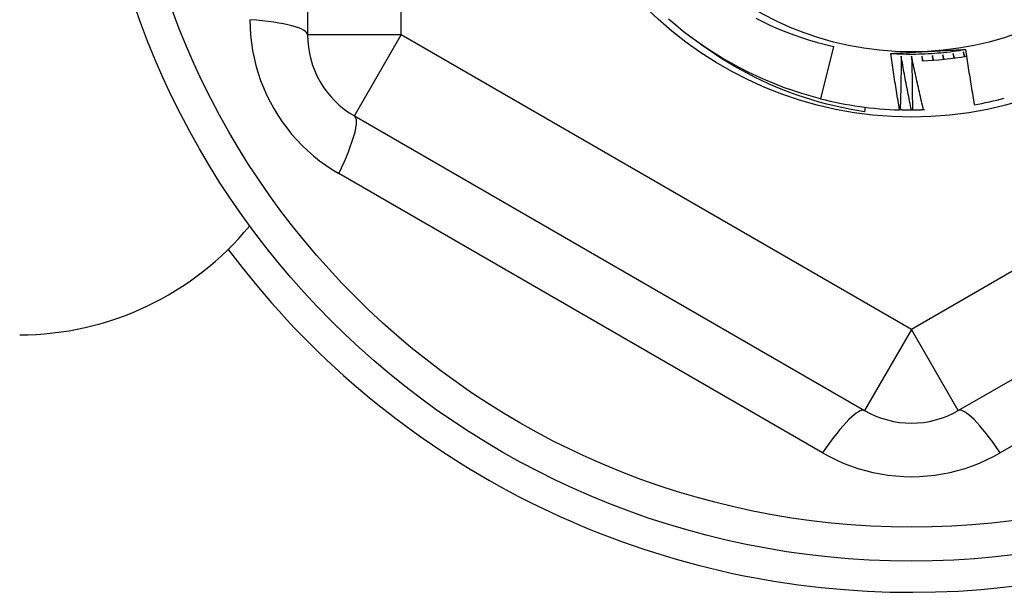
# Model space of a CAD drawing. Header units: inches. Extents: x 32 to 80, y 18.9 to 39.2.
# Tile 17 of 53: x 46.536 to 46.95, y 23.334 to 23.575. Entities that reach past the tile are written whole.
import ezdxf

# ---------------------------------------------------------------- set-up
doc = ezdxf.new("R2010")
doc.units = ezdxf.units.IN
doc.header["$MEASUREMENT"] = 0
doc.layers.add('Visible Edges(ANSI)', color=7, linetype='Continuous', lineweight=25)
doc.layers.add('Visible Tangent Edges(ANSI)', color=7, linetype='Continuous', lineweight=25)

msp = doc.modelspace()

# ---------------------------------------------------------------- linework, layer by layer
at = {"layer": 'Visible Edges(ANSI)'}
for p, q in [((46.65694786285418, 23.81626040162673), (46.65694786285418, 23.56849985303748)), ((46.87816400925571, 23.56359794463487), (46.87258934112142, 23.54165728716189)), ((46.89139408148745, 23.53809457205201), (46.89114983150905, 23.53616111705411)), ((46.90615061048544, 23.53694040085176), (46.90591787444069, 23.53694766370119)), ((46.91126921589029, 23.53686879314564), (46.91085966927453, 23.53686832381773)), ((46.91636506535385, 23.53696491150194), (46.91597809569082, 23.53695174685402)), ((46.67663290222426, 23.53440436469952), (46.89119983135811, 23.41052409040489)), ((46.93056991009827, 23.41052409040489), (47.14513683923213, 23.53440436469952))]:
    msp.add_line(p, q, dxfattribs=at)
at = {"layer": 'Visible Edges(ANSI)', "flags": 128}
for points in [[(46.87258934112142, 23.54165728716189), (46.86868292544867, 23.54270407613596), (46.86480504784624, 23.54385211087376), (46.86095833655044, 23.54510058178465), (46.85714538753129, 23.54644866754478), (46.85336878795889, 23.54789544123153), (46.84963108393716, 23.54943994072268), (46.84593480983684, 23.55108111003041), (46.84228245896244, 23.55281783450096), (46.83867650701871, 23.55464895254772), (46.83511938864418, 23.55657322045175), (46.83161351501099, 23.55858933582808), (46.82816125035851, 23.56069593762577), (46.8247649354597, 23.56289159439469), (46.82142686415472, 23.56517482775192), (46.81814928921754, 23.56754408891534), (46.81493443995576, 23.56999778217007), (46.81178447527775, 23.57253424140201), (46.80870154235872, 23.57515176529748)], [(46.84538404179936, 23.57559308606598), (46.84850763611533, 23.5740110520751), (46.85167321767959, 23.57251057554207), (46.85487585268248, 23.57109409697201), (46.85811293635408, 23.56976270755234), (46.86138276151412, 23.56851707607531), (46.8646836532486, 23.56735784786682), (46.86801391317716, 23.56628566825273), (46.87137185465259, 23.56530119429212), (46.87475578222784, 23.56440507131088), (46.87816400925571, 23.56359794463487)], [(46.89114983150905, 23.53616111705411), (46.88793778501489, 23.53668234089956), (46.88474010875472, 23.53726931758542), (46.88155779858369, 23.53792171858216), (46.87839184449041, 23.53863923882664), (46.87524324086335, 23.53942153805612), (46.87211298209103, 23.54026831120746), (46.86900205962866, 23.54117921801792), (46.86591146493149, 23.54215394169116), (46.86284219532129, 23.54319216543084), (46.85979524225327, 23.54429356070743), (46.85677160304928, 23.54545781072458), (46.8537722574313, 23.54668458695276), (46.85079821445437, 23.54797356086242), (46.84785045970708, 23.54932441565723), (46.84492998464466, 23.55073683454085), (46.84203778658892, 23.55221048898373), (46.83917485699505, 23.55374506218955), (46.8363421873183, 23.55534021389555), (46.83354088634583, 23.55699556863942), (46.83077567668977, 23.55870845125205), (46.8280492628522, 23.56047706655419), (46.82536244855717, 23.56230075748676), (46.82271605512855, 23.56417880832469), (46.82011088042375, 23.5661105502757)], [(46.90218375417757, 23.56072416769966), (46.90349049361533, 23.56079581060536), (46.90479755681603, 23.56086707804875), (46.9061050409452, 23.56093802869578), (46.90741304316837, 23.56100868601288), (46.90872166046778, 23.56107909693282), (46.91003099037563, 23.56114929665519), (46.91134112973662, 23.56121934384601), (46.91265217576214, 23.56128926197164), (46.91396422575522, 23.56135908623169), (46.91527737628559, 23.56142887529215), (46.91659172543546, 23.56149865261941), (46.91790736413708, 23.56156846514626), (46.91922291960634, 23.56163827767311), (46.92053731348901, 23.56170806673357), (46.92185062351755, 23.56177787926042), (46.92316292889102, 23.56184773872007), (46.92447430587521, 23.5619176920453), (46.92578483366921, 23.5619877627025), (46.92709458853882, 23.56205800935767), (46.9284036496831, 23.562128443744), (46.92971209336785, 23.5621991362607), (46.9310200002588, 23.56227009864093), (46.93232744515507, 23.56234136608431), (46.93363450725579, 23.56241299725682)], [(46.90218375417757, 23.56072416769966), (46.90349677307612, 23.56064395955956), (46.9048105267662, 23.5605768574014), (46.90612488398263, 23.56052284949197), (46.90743971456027, 23.56048193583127), (46.90875488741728, 23.56045415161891), (46.91007027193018, 23.56043947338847), (46.9113857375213, 23.56043790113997), (46.91270115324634, 23.56044945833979), (46.9140163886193, 23.56047412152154), (46.91533131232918, 23.56051190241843), (46.91664579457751, 23.56056277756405), (46.91795970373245, 23.5606267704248), (46.91927290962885, 23.56070385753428), (46.9205852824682, 23.5607940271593), (46.92189669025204, 23.56089727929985), (46.92320700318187, 23.56101359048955), (46.9245160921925, 23.56114297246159), (46.92582382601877, 23.56128540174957), (46.92713007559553, 23.56144085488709), (46.92843470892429, 23.56160932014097), (46.92973759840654, 23.56179078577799), (46.93103861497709, 23.56198524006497), (46.93233762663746, 23.56219264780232), (46.93363450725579, 23.56241299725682)], [(46.90591787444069, 23.53694766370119), (46.90574732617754, 23.5379358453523), (46.90557807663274, 23.53892426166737), (46.90541012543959, 23.53991288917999), (46.90524347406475, 23.54090175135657), (46.90507812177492, 23.54189082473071), (46.90491406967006, 23.54288012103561), (46.90475131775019, 23.54386962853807), (46.90458986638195, 23.54485935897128), (46.90442971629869, 23.54584930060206), (46.90427086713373, 23.54683946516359), (46.9041133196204, 23.54782984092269), (46.90395707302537, 23.54882043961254), (46.90380212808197, 23.54981124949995), (46.90364848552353, 23.55080227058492), (46.90349614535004, 23.55179351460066), (46.90334510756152, 23.55278496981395), (46.90319537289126, 23.5537766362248), (46.90304694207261, 23.55476852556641), (46.9028998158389, 23.55576061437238), (46.90275399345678, 23.55675290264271), (46.9026094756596, 23.55774541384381), (46.90246626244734, 23.55873812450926), (46.90232435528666, 23.55973104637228), (46.90218375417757, 23.56072416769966)], [(46.91967282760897, 23.55979703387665), (46.91968069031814, 23.55971535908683), (46.9196885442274, 23.55963368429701), (46.91969638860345, 23.55955200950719), (46.9197042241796, 23.55947033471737), (46.91971205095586, 23.55938865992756), (46.91971986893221, 23.55930697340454), (46.91972767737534, 23.55922529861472), (46.91973547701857, 23.5591436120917), (46.9197432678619, 23.55906192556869), (46.91975104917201, 23.55898025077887), (46.91975882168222, 23.55889856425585), (46.91976658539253, 23.55881687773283), (46.91977433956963, 23.55873519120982), (46.91978208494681, 23.5586535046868), (46.91978982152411, 23.55857181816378), (46.91979754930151, 23.55849011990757), (46.91980526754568, 23.55840843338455), (46.91981297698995, 23.55832673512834), (46.91982067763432, 23.55824504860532), (46.91982836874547, 23.5581633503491), (46.91983605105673, 23.55808166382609), (46.91984372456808, 23.55799996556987), (46.91985138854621, 23.55791826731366), (46.91985904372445, 23.55783656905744)], [(46.92021333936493, 23.5578606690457), (46.92019071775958, 23.55794131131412), (46.92016810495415, 23.55802196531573), (46.92014550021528, 23.55810261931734), (46.92012290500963, 23.55818328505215), (46.92010031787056, 23.55826393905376), (46.92007773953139, 23.55834460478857), (46.92005516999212, 23.55842527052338), (46.92003260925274, 23.55850594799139), (46.92001005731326, 23.5585866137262), (46.91998751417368, 23.5586672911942), (46.91996497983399, 23.55874796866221), (46.91994245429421, 23.55882864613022), (46.919919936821, 23.55890933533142), (46.91989742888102, 23.55899002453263), (46.91987492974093, 23.55907071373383), (46.91985243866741, 23.55915140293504), (46.91982995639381, 23.55923209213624), (46.91980748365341, 23.55931279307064), (46.91978501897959, 23.55939349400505), (46.91976256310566, 23.55947419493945), (46.91974011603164, 23.55955490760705), (46.91971767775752, 23.55963560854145), (46.91969524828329, 23.55971632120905), (46.91967282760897, 23.55979703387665)], [(46.92403181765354, 23.56015811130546), (46.9240423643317, 23.56007674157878), (46.92405290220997, 23.5599953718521), (46.92406343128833, 23.55991399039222), (46.9240739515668, 23.55983262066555), (46.92408446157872, 23.55975123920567), (46.9240949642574, 23.5596698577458), (46.92410545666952, 23.55958848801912), (46.92411594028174, 23.55950710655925), (46.92412641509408, 23.55942572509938), (46.9241368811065, 23.5593443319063), (46.92414733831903, 23.55926295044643), (46.92415778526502, 23.55918156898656), (46.92416822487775, 23.55910017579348), (46.92417865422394, 23.55901879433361), (46.92418907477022, 23.55893740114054), (46.92419948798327, 23.55885600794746), (46.92420989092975, 23.55877461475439), (46.9242202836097, 23.55869322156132), (46.92423066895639, 23.55861182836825), (46.92424104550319, 23.55853043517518), (46.92425141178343, 23.55844903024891), (46.92426177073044, 23.55836763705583), (46.92427211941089, 23.55828623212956), (46.92428245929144, 23.55820482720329)], [(46.92463577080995, 23.55824057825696), (46.92461050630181, 23.55832043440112), (46.92458525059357, 23.55840030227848), (46.92456000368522, 23.55848017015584), (46.92453476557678, 23.5585600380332), (46.92450953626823, 23.55863991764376), (46.92448431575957, 23.55871979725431), (46.92445910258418, 23.55879967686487), (46.92443389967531, 23.55887955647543), (46.92440870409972, 23.55895944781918), (46.92438351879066, 23.55903933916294), (46.92435834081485, 23.55911923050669), (46.92433317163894, 23.55919912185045), (46.92430801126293, 23.5592790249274), (46.92428285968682, 23.55935892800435), (46.9242577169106, 23.55943883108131), (46.92423258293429, 23.55951873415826), (46.92420745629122, 23.55959864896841), (46.9241823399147, 23.55967856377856), (46.92415723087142, 23.55975847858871), (46.92413213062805, 23.55983839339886), (46.92410704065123, 23.55991831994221), (46.92408195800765, 23.55999824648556), (46.92405688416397, 23.56007817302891), (46.92403181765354, 23.56015811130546)], [(46.928376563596, 23.56066245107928), (46.92838978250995, 23.56058148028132), (46.92840299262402, 23.56050049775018), (46.92841619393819, 23.56041951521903), (46.92842938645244, 23.56033852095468), (46.92844257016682, 23.56025753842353), (46.92845574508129, 23.56017655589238), (46.92846890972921, 23.56009556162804), (46.92848206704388, 23.56001456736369), (46.928495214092, 23.55993357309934), (46.92850835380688, 23.55985257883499), (46.92852148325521, 23.55977158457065), (46.92853460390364, 23.5596905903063), (46.92854771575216, 23.55960958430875), (46.9285608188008, 23.55952859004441), (46.92857391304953, 23.55944758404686), (46.92858699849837, 23.55936657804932), (46.9286000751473, 23.55928557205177), (46.9286131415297, 23.55920456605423), (46.92862620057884, 23.55912356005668), (46.92863924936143, 23.55904254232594), (46.92865228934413, 23.55896153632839), (46.92866532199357, 23.55888051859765), (46.92867834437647, 23.5587995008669), (46.92869135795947, 23.55871848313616)], [(46.92904330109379, 23.55876583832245), (46.9290154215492, 23.55884482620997), (46.92898755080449, 23.55892381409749), (46.92895968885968, 23.55900281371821), (46.92893183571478, 23.55908181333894), (46.92890399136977, 23.55916081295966), (46.92887615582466, 23.55923981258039), (46.92884832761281, 23.55931882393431), (46.92882050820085, 23.55939783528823), (46.92879269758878, 23.55947684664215), (46.92876489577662, 23.55955585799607), (46.92873710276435, 23.55963488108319), (46.92870931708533, 23.5597139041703), (46.92868154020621, 23.55979293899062), (46.92865377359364, 23.55987196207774), (46.92862601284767, 23.55995099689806), (46.92859826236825, 23.56003003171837), (46.92857052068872, 23.56010907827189), (46.92854278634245, 23.5601881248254), (46.92851506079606, 23.56026717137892), (46.92848734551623, 23.56034621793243), (46.92845963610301, 23.56042527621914), (46.92843193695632, 23.56050433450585), (46.92840424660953, 23.56058339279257), (46.928376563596, 23.56066245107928)], [(46.93270235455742, 23.56130952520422), (46.93271823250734, 23.56122902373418), (46.93273410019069, 23.56114852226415), (46.93274996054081, 23.5610680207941), (46.93276581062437, 23.56098751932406), (46.9327816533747, 23.56090700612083), (46.93279748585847, 23.56082649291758), (46.93281330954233, 23.56074597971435), (46.93282912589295, 23.56066546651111), (46.93284493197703, 23.56058495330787), (46.93286072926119, 23.56050442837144), (46.93287651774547, 23.5604239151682), (46.93289229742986, 23.56034339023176), (46.93290806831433, 23.56026286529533), (46.93292383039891, 23.56018234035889), (46.9329395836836, 23.56010181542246), (46.93295532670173, 23.56002127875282), (46.93297106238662, 23.55994075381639), (46.93298678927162, 23.55986021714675), (46.9330025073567, 23.55977968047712), (46.93301821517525, 23.55969914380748), (46.93303391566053, 23.55961860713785), (46.93304960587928, 23.55953805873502), (46.93306528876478, 23.55945752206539), (46.93308096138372, 23.55937697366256)], [(46.93343115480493, 23.55943588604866), (46.93340069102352, 23.55951391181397), (46.933370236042, 23.55959194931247), (46.93333978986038, 23.55966997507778), (46.93330935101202, 23.55974801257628), (46.93327892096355, 23.55982606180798), (46.93324849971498, 23.55990409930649), (46.9332180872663, 23.55998214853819), (46.93318768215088, 23.56006019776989), (46.93315728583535, 23.56013825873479), (46.93312689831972, 23.56021631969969), (46.933096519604, 23.56029438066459), (46.93306614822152, 23.5603724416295), (46.93303578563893, 23.56045051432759), (46.93300543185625, 23.56052858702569), (46.93297508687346, 23.56060667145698), (46.93294474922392, 23.56068474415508), (46.9329144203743, 23.56076282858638), (46.93288410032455, 23.56084092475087), (46.93285378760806, 23.56091900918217), (46.93282348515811, 23.56099710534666), (46.93279319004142, 23.56107521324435), (46.93276290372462, 23.56115330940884), (46.93273262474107, 23.56123141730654), (46.93270235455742, 23.56130952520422)], [(46.93363450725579, 23.56241299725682), (46.93377398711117, 23.56144063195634), (46.93391475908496, 23.56046846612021), (46.9340568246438, 23.55949651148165), (46.93420017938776, 23.55852476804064), (46.93434482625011, 23.557553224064), (46.93449076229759, 23.55658190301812), (46.93463799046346, 23.5556107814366), (46.93478650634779, 23.55463987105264), (46.93493631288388, 23.55366917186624), (46.93508740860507, 23.55269869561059), (46.93523979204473, 23.55172841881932), (46.93539346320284, 23.55075837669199), (46.93554842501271, 23.54978853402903), (46.93570467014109, 23.54881891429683), (46.93586220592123, 23.54784951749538), (46.93602102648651, 23.54688033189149), (46.93618113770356, 23.54591135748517), (46.93634253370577, 23.5449426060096), (46.93650521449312, 23.5439740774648), (46.93666918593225, 23.54300576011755), (46.93683443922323, 23.54203766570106), (46.93700097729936, 23.54106978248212), (46.93716880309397, 23.54010213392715), (46.93733791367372, 23.53913470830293)], [(46.90655765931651, 23.55957659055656), (46.90655448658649, 23.55863353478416), (46.90655011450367, 23.55769046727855), (46.90654454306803, 23.55674737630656), (46.90653777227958, 23.55580427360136), (46.90652980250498, 23.55486115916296), (46.90652063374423, 23.55391803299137), (46.90651026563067, 23.55297488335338), (46.90649869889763, 23.5520317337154), (46.90648593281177, 23.55108856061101), (46.90647196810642, 23.55014538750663), (46.90645680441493, 23.54920220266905), (46.90644044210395, 23.54825900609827), (46.90642288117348, 23.54731579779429), (46.90640412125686, 23.54637260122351), (46.90638416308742, 23.54542938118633), (46.90636300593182, 23.54448616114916), (46.90634065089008, 23.54354295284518), (46.90631709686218, 23.54259972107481), (46.90629234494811, 23.54165650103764), (46.90626639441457, 23.54071328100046), (46.90623924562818, 23.53977004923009), (46.90621089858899, 23.53882682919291), (46.90618135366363, 23.53788360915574), (46.90615061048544, 23.53694040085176)], [(46.91085966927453, 23.53686832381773), (46.91066685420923, 23.53781136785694), (46.9104752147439, 23.53875470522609), (46.91028475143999, 23.53969832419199), (46.91009546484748, 23.54064221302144), (46.90990735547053, 23.54158638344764), (46.90972042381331, 23.54253082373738), (46.90953467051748, 23.54347554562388), (46.90935009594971, 23.54442053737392), (46.9091667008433, 23.54536579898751), (46.90898448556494, 23.54631134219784), (46.90880345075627, 23.54725714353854), (46.90862359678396, 23.54820321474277), (46.90844492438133, 23.54914955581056), (46.90826743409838, 23.55009616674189), (46.90809112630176, 23.55104303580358), (46.90791600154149, 23.55199016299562), (46.90774206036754, 23.55293756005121), (46.90756930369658, 23.55388522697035), (46.90739773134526, 23.55483314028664), (46.90722734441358, 23.55578132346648), (46.90705814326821, 23.55672975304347), (46.9068901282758, 23.55767844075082), (46.90672330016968, 23.55862738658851), (46.90655765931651, 23.55957659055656)], [(46.91093101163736, 23.55950612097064), (46.91095887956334, 23.55856347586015), (46.91098554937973, 23.55762077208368), (46.9110110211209, 23.55667800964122), (46.91103529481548, 23.55573520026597), (46.91105837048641, 23.55479232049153), (46.91108024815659, 23.5538494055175), (46.91110092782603, 23.55290643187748), (46.91112040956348, 23.55196339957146), (46.91113869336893, 23.55102033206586), (46.9111557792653, 23.55007720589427), (46.91117166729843, 23.54913403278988), (46.9111863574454, 23.54819080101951), (46.91119984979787, 23.54724753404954), (46.91121214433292, 23.54630422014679), (46.91122324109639, 23.54536087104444), (46.91123314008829, 23.5444174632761), (46.91124184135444, 23.54347402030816), (46.91124934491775, 23.54253053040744), (46.91125565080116, 23.54158700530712), (46.91126075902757, 23.54064344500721), (46.91126466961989, 23.53969983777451), (46.91126738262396, 23.53875618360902), (46.91126889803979, 23.53781250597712), (46.91126921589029, 23.53686879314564)], [(46.91597809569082, 23.53695174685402), (46.9157543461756, 23.53788793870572), (46.91553176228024, 23.53882445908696), (46.91531034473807, 23.53976129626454), (46.91509009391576, 23.54069843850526), (46.91487101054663, 23.54163590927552), (46.91465309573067, 23.54257368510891), (46.91443634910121, 23.54351177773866), (46.91422077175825, 23.54445018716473), (46.91400636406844, 23.54538890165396), (46.9137931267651, 23.54632793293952), (46.91358106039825, 23.54726725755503), (46.91337016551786, 23.54820689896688), (46.91316044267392, 23.54914684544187), (46.91295189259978, 23.55008709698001), (46.91274451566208, 23.55102765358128), (46.91253831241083, 23.5519685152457), (46.91233328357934, 23.55290967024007), (46.91212942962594, 23.55385113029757), (46.9119267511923, 23.55479289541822), (46.91172524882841, 23.55573494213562), (46.91152492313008, 23.55667729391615), (46.91132577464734, 23.55761993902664), (46.91112780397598, 23.55856288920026), (46.91093101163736, 23.55950612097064)], [(46.91530431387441, 23.55957962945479), (46.91530948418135, 23.55949774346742), (46.91531464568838, 23.55941584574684), (46.9153197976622, 23.55933395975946), (46.91532494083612, 23.55925207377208), (46.91533007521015, 23.5591701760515), (46.91533520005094, 23.55908827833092), (46.91534031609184, 23.55900639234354), (46.91534542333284, 23.55892449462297), (46.91535052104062, 23.55884259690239), (46.91535560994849, 23.55876071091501), (46.91536068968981, 23.55867881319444), (46.91536576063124, 23.55859691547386), (46.9153708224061, 23.55851501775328), (46.91537587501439, 23.5584331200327), (46.91538091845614, 23.55835122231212), (46.91538595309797, 23.55826931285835), (46.91539097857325, 23.55818741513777), (46.91539599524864, 23.55810551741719), (46.91540100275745, 23.55802360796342), (46.91540600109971, 23.55794171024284), (46.91541099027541, 23.55785981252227), (46.9154159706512, 23.55777790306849), (46.91542094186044, 23.55769599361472), (46.91542590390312, 23.55761409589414)], [(46.91578080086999, 23.5576265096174), (46.91576084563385, 23.55770786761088), (46.91574089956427, 23.55778921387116), (46.91572096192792, 23.55787057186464), (46.91570103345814, 23.55795192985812), (46.91568111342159, 23.55803329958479), (46.9156612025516, 23.55811465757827), (46.91564130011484, 23.55819602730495), (46.91562140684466, 23.55827739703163), (46.91560152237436, 23.5583587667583), (46.91558164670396, 23.55844013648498), (46.91556177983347, 23.55852151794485), (46.91554192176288, 23.55860288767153), (46.91552207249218, 23.5586842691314), (46.91550223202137, 23.55876565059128), (46.91548240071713, 23.55884704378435), (46.91546257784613, 23.55892842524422), (46.91544276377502, 23.5590098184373), (46.91542295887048, 23.55909121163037), (46.91540316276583, 23.55917261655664), (46.91538337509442, 23.55925400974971), (46.91536359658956, 23.55933541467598), (46.91534382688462, 23.55941680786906), (46.91532406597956, 23.55949822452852), (46.91530431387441, 23.55957962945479)], [(46.91085966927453, 23.53686832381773), (46.91066342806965, 23.5368684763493), (46.91046718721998, 23.53686887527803), (46.9102709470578, 23.53686953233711), (46.91007470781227, 23.53687042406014), (46.90987846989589, 23.53687157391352), (46.9096822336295, 23.53687297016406), (46.90948599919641, 23.53687461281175), (46.90928976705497, 23.53687650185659), (46.9090935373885, 23.53687863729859), (46.90889731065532, 23.53688101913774), (46.90870108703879, 23.53688364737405), (46.90850486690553, 23.53688653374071), (46.90830865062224, 23.53688965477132), (46.90811243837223, 23.53689303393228), (46.90791623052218, 23.5368966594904), (46.9077200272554, 23.53690051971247), (46.90752382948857, 23.53690463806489), (46.90732763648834, 23.53690900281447), (46.90713144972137, 23.53691361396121), (46.90693526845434, 23.53691848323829), (46.90673909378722, 23.53692358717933), (46.90654292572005, 23.53692893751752), (46.90634676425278, 23.53693454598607), (46.90615061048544, 23.53694040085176)], [(46.91597809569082, 23.53695174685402), (46.91578195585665, 23.53694544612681), (46.91558580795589, 23.53693938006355), (46.9153896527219, 23.53693357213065), (46.91519349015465, 23.53692801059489), (46.91499732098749, 23.5369227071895), (46.91480114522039, 23.53691763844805), (46.91460496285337, 23.53691281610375), (46.91440877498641, 23.53690825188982), (46.91421258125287, 23.53690392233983), (46.91401638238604, 23.5368998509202), (46.91382017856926, 23.53689602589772), (46.91362396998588, 23.53689243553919), (46.91342775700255, 23.53688910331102), (46.91323153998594, 23.53688601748), (46.91303531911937, 23.53688318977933), (46.91283909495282, 23.53688059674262), (46.91264286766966, 23.53687825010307), (46.91244663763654, 23.53687616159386), (46.91225040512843, 23.53687430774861), (46.91205417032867, 23.53687271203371), (46.91185793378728, 23.53687136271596), (46.91166169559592, 23.53687025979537), (46.91146545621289, 23.53686940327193), (46.91126921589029, 23.53686879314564)]]:
    msp.add_lwpolyline(points, dxfattribs=at)
at = {"layer": 'Visible Edges(ANSI)'}
for radius in [0.3451589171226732, 0.1584645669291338, 0.131]:
    msp.add_circle((46.9108848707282, 23.69238012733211), radius, dxfattribs=at)
for centre, radius, start, end in [((46.69631794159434, 23.56849985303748), 0.0393700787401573, 180, 240.0000000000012), ((46.9108848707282, 23.69238012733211), 0.1348425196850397, 271.9211388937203, 279.8921811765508), ((46.9108848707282, 23.69238012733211), 0.1555118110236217, 255.7439999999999, 268.1696803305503), ((46.9108848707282, 23.69238012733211), 0.1555118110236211, 279.7938140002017, 284.5439999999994), ((46.53588487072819, 23.56738012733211), 0.1250000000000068, 270.0000000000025, 320.6903699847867), ((46.9108848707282, 23.69238012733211), 0.358267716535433, 216.6899538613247, 314.2509389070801), ((46.9108848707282, 23.44461957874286), 0.0393700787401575, 240.0000000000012, 299.9999999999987)]:
    msp.add_arc(centre, radius, start, end, dxfattribs=at)
at = {"layer": 'Visible Tangent Edges(ANSI)'}
for p, q in [((46.69631794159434, 23.56849985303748), (46.69631794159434, 23.81626040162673)), ((46.69631794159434, 23.56849985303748), (46.65694786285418, 23.56849985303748)), ((46.67663290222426, 23.53440436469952), (46.69631794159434, 23.56849985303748)), ((46.9108848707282, 23.44461957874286), (46.69631794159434, 23.56849985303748)), ((47.12545179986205, 23.56849985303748), (46.9108848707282, 23.44461957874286)), ((46.87354679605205, 23.39273577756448), (46.67005428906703, 23.51022223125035)), ((47.15171545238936, 23.51022223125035), (46.94822294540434, 23.39273577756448)), ((46.9108848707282, 23.44461957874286), (46.89119983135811, 23.41052409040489)), ((46.93056991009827, 23.41052409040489), (46.9108848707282, 23.44461957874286))]:
    msp.add_line(p, q, dxfattribs=at)
at = {"layer": 'Visible Tangent Edges(ANSI)', "flags": 128}
for points in [[(46.63271621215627, 23.57489367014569), (46.6327856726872, 23.57167718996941), (46.63299503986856, 23.56844833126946), (46.63334583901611, 23.56521693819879), (46.63383952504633, 23.56199331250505), (46.63447501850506, 23.5587878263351), (46.6352500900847, 23.55561047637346), (46.63616246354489, 23.55247124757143), (46.63721002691, 23.549379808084), (46.63839449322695, 23.54633538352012), (46.63971412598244, 23.54334066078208), (46.64116484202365, 23.54040300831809), (46.64274255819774, 23.53752975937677), (46.64444323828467, 23.53472828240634), (46.64626275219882, 23.53200593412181), (46.64819708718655, 23.52937005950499), (46.65024300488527, 23.5268269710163), (46.65239996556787, 23.52437725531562), (46.65466193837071, 23.52202488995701), (46.65702207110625, 23.51977465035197), (46.65947346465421, 23.5176313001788), (46.66200924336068, 23.51559961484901), (46.66462255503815, 23.51368436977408), (46.66730652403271, 23.51189031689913), (46.67005429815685, 23.51022223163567)], [(46.87354679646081, 23.39273577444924), (46.876367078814, 23.39118767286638), (46.8792680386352, 23.38975458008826), (46.88224190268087, 23.38844269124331), (46.88528048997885, 23.38725841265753), (46.88837427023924, 23.38620601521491), (46.89151346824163, 23.38528857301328), (46.89468830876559, 23.38450908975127), (46.89788935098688, 23.38387059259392), (46.90111814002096, 23.3833741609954), (46.90437145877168, 23.38301963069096), (46.90764090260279, 23.38280716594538), (46.91091806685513, 23.38273688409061), (46.91419454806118, 23.38280897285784), (46.91746194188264, 23.38302357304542), (46.92071184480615, 23.38338080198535), (46.92393717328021, 23.38388105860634), (46.92713717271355, 23.38452417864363), (46.93030536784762, 23.38530694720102), (46.93343419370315, 23.3862257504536), (46.93651608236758, 23.38727704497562), (46.93954347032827, 23.38845726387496), (46.94250878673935, 23.3897628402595), (46.94540446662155, 23.3911901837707), (46.94822294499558, 23.39273577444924)]]:
    msp.add_lwpolyline(points, dxfattribs=at)
at = {"layer": 'Visible Tangent Edges(ANSI)'}
msp.add_circle((46.9108848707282, 23.69238012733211), 0.3308444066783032, dxfattribs=at)
for centre, major_axis, ratio, start_param, end_param in [((46.61757778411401, 23.56849985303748), (0.0393700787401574, 0), 0.1759287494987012, 0, 1.176112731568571), ((46.65694786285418, 23.50030887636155), (0.0196850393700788, 0.03409548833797), 0.1759287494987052, 5.107072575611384, 6.283185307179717), ((46.87151479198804, 23.37642860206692), (0.0196850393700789, 0.0340954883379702), 0.1759287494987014, 0, 1.176112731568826), ((46.95025494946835, 23.37642860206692), (-0.0196850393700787, 0.0340954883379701), 0.1759287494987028, 5.107072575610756, 6.283185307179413)]:
    msp.add_ellipse(centre, major_axis=major_axis, ratio=ratio, start_param=start_param, end_param=end_param, dxfattribs=at)

doc.saveas('drawing.dxf')
